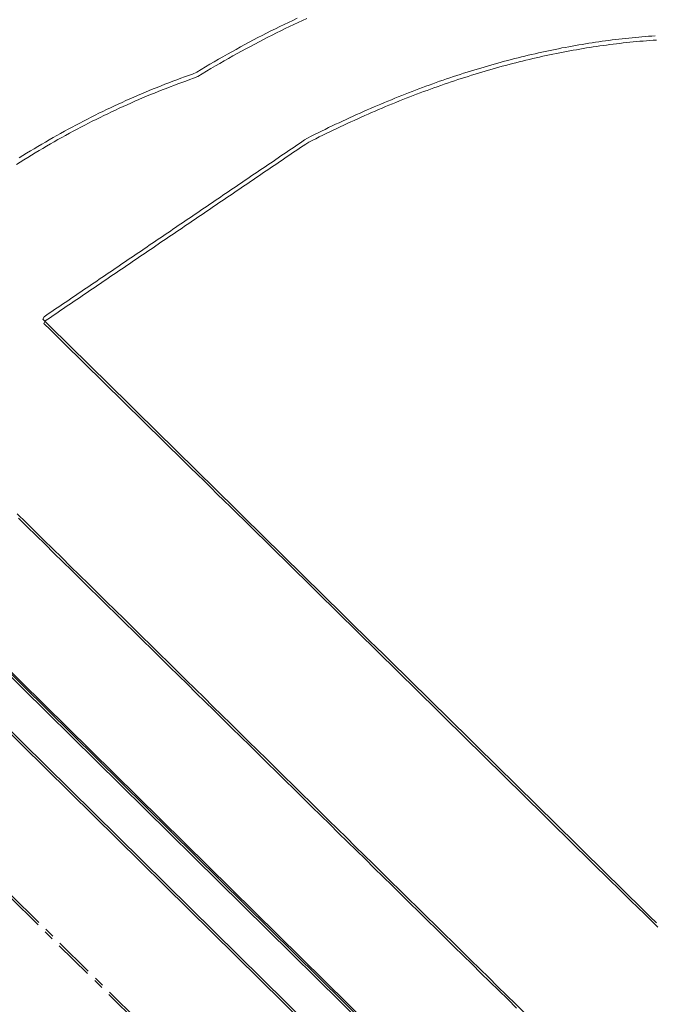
# Model space of a CAD drawing. Header units: millimetres. Extents: x 1589461 to 1701858, y 2333614 to 2610588.
# Tile 14 of 50: x 1598829 to 1599032, y 2353847 to 2354161. Entities that reach past the tile are written whole.
import ezdxf

# ---------------------------------------------------------------- set-up
doc = ezdxf.new("R2010")
doc.units = ezdxf.units.MM
doc.linetypes.add('zv001-h02-a-200-1-0001$0$Grid Line', pattern=[22.225, 12.7, -3.175, 3.175, -3.175])
doc.layers.add('isy-zv001-h02$0$A862-N-RLin', color=255, linetype='Continuous')
for name, color, linetype, lineweight in [('zv001-h02-a-200-1-0001$0$24_Innervegg', 7, 'Continuous', 0), ('zv001-h02-a-200-1-0001$0$271_Fast inventar', 7, 'Continuous', 0), ('zv001-h02-a-200-1-0001$0$822_Akselinjer', 7, 'Continuous', 0)]:
    doc.layers.add(name, color=color, linetype=linetype, lineweight=lineweight)

msp = doc.modelspace()

# ---------------------------------------------------------------- linework, layer by layer
at = {"layer": 'isy-zv001-h02$0$A862-N-RLin', "flags": 128}
msp.add_lwpolyline([(1605059.14, 2357780.64), (1603644.68, 2359173.38), (1603191.61, 2359619.48), (1602384.31, 2358799.89), (1601542.21, 2357944.97), (1600700.12, 2357090.06), (1599822.93, 2356199.52), (1598610.53, 2357393.88), (1596996.6, 2355755.58), (1598403.45, 2354369.66), (1600077.1, 2352720.9)], close=True, dxfattribs=at)
at = {"layer": 'zv001-h02-a-200-1-0001$0$24_Innervegg'}
for p, q in [((1600079.49, 2352717.81), (1596998.94, 2355752.63)), ((1600079.85, 2352716.49), (1596999.29, 2355751.3)), ((1596989.81, 2355743.37), (1600070.37, 2352708.55)), ((1596990.17, 2355742.04), (1600070.73, 2352707.22))]:
    msp.add_line(p, q, dxfattribs=at)
at = {"layer": 'zv001-h02-a-200-1-0001$0$271_Fast inventar', "flags": 128}
for points in [[(1598920.95, 2354161.47), (1598919.56, 2354160.85), (1598918.17, 2354160.21), (1598916.79, 2354159.56), (1598915.4, 2354158.9), (1598914.02, 2354158.23), (1598912.62, 2354157.56), (1598911.24, 2354156.87), (1598909.84, 2354156.18), (1598908.45, 2354155.49), (1598907.06, 2354154.77), (1598905.67, 2354154.05), (1598904.28, 2354153.32), (1598902.89, 2354152.58), (1598901.49, 2354151.83), (1598900.1, 2354151.07), (1598898.7, 2354150.31), (1598897.31, 2354149.53), (1598895.91, 2354148.75), (1598894.52, 2354147.96), (1598893.12, 2354147.16), (1598891.72, 2354146.34), (1598890.32, 2354145.52), (1598888.92, 2354144.69), (1598887.53, 2354143.85), (1598886.12, 2354143), (1598884.8, 2354142.39), (1598883.54, 2354141.95), (1598882.27, 2354141.5), (1598881.02, 2354141.05), (1598879.76, 2354140.59), (1598878.5, 2354140.12), (1598877.25, 2354139.64), (1598876, 2354139.16), (1598874.74, 2354138.66), (1598873.49, 2354138.17), (1598872.25, 2354137.67), (1598870.99, 2354137.16), (1598869.75, 2354136.64), (1598868.51, 2354136.12), (1598867.27, 2354135.58), (1598866.02, 2354135.04), (1598864.78, 2354134.49), (1598863.54, 2354133.95), (1598862.3, 2354133.38), (1598861.07, 2354132.82), (1598859.83, 2354132.25), (1598858.6, 2354131.66), (1598857.37, 2354131.08), (1598856.14, 2354130.48), (1598854.91, 2354129.88), (1598853.69, 2354129.28), (1598852.45, 2354128.66), (1598851.24, 2354128.04), (1598850.01, 2354127.41), (1598848.79, 2354126.77), (1598847.57, 2354126.13), (1598846.35, 2354125.48), (1598845.14, 2354124.82), (1598843.92, 2354124.15), (1598842.7, 2354123.48), (1598841.49, 2354122.81), (1598840.28, 2354122.12), (1598839.07, 2354121.43), (1598837.86, 2354120.73), (1598836.66, 2354120.02), (1598835.45, 2354119.31), (1598834.24, 2354118.59), (1598833.05, 2354117.86), (1598831.85, 2354117.12), (1598830.64, 2354116.38), (1598829.45, 2354115.64), (1598828.25, 2354114.88)], [(1598917.81, 2354161.53), (1598916.43, 2354160.88), (1598915.04, 2354160.22), (1598913.66, 2354159.56), (1598912.26, 2354158.88), (1598910.88, 2354158.2), (1598909.48, 2354157.51), (1598908.1, 2354156.81), (1598906.7, 2354156.09), (1598905.31, 2354155.37), (1598903.92, 2354154.65), (1598902.53, 2354153.9), (1598901.13, 2354153.15), (1598899.75, 2354152.4), (1598898.34, 2354151.63), (1598896.95, 2354150.86), (1598895.55, 2354150.07), (1598894.16, 2354149.28), (1598892.76, 2354148.48), (1598891.36, 2354147.67), (1598889.96, 2354146.85), (1598888.56, 2354146.02), (1598887.17, 2354145.17), (1598885.76, 2354144.33), (1598884.44, 2354143.72), (1598883.18, 2354143.27), (1598881.91, 2354142.83), (1598880.66, 2354142.38), (1598879.4, 2354141.91), (1598878.14, 2354141.44), (1598876.89, 2354140.97), (1598875.64, 2354140.48), (1598874.39, 2354139.99), (1598873.13, 2354139.5), (1598871.89, 2354138.99), (1598870.64, 2354138.49), (1598869.39, 2354137.96), (1598868.15, 2354137.44), (1598866.91, 2354136.91), (1598865.66, 2354136.37), (1598864.42, 2354135.82), (1598863.18, 2354135.27), (1598861.94, 2354134.71), (1598860.72, 2354134.15), (1598859.48, 2354133.57), (1598858.24, 2354132.99), (1598857.01, 2354132.41), (1598855.78, 2354131.81), (1598854.55, 2354131.21), (1598853.33, 2354130.6), (1598852.09, 2354129.99), (1598850.88, 2354129.36), (1598849.65, 2354128.73), (1598848.43, 2354128.1), (1598847.22, 2354127.45), (1598845.99, 2354126.81), (1598844.78, 2354126.15), (1598843.56, 2354125.48), (1598842.34, 2354124.81), (1598841.13, 2354124.14), (1598839.92, 2354123.45), (1598838.71, 2354122.76), (1598837.5, 2354122.05), (1598836.3, 2354121.34), (1598835.1, 2354120.63), (1598833.89, 2354119.92), (1598832.69, 2354119.19), (1598831.49, 2354118.45), (1598830.28, 2354117.71), (1598829.09, 2354116.96)], [(1599032.13, 2354155.92), (1599031.08, 2354155.85), (1599030.03, 2354155.78), (1599028.97, 2354155.7), (1599027.91, 2354155.61), (1599026.85, 2354155.52), (1599025.8, 2354155.42), (1599024.74, 2354155.32), (1599023.68, 2354155.21), (1599022.62, 2354155.11), (1599021.56, 2354154.99), (1599020.5, 2354154.86), (1599019.44, 2354154.74), (1599018.38, 2354154.61), (1599017.31, 2354154.47), (1599016.25, 2354154.33), (1599015.18, 2354154.19), (1599014.12, 2354154.03), (1599013.06, 2354153.88), (1599011.98, 2354153.72), (1599010.93, 2354153.55), (1599009.85, 2354153.39), (1599008.79, 2354153.2), (1599007.72, 2354153.03), (1599006.65, 2354152.84), (1599005.58, 2354152.65), (1599004.51, 2354152.46), (1599003.43, 2354152.25), (1599002.36, 2354152.06), (1599001.29, 2354151.84), (1599000.21, 2354151.63), (1598999.14, 2354151.41), (1598998.07, 2354151.19), (1598996.99, 2354150.96), (1598995.92, 2354150.73), (1598994.84, 2354150.48), (1598993.76, 2354150.24), (1598992.68, 2354149.99), (1598991.6, 2354149.74), (1598990.52, 2354149.48), (1598989.44, 2354149.22), (1598988.36, 2354148.95), (1598987.28, 2354148.67), (1598986.19, 2354148.4), (1598985.11, 2354148.11), (1598984.03, 2354147.83), (1598982.94, 2354147.54), (1598981.87, 2354147.24), (1598980.77, 2354146.94), (1598979.69, 2354146.62), (1598978.6, 2354146.31), (1598977.51, 2354145.99), (1598976.43, 2354145.67), (1598975.34, 2354145.35), (1598974.25, 2354145.01), (1598973.16, 2354144.67), (1598972.07, 2354144.33), (1598970.97, 2354143.99), (1598969.88, 2354143.64), (1598968.79, 2354143.28), (1598967.7, 2354142.92), (1598966.6, 2354142.56), (1598965.5, 2354142.18), (1598964.42, 2354141.8), (1598963.32, 2354141.42), (1598962.22, 2354141.03), (1598961.12, 2354140.65), (1598960.02, 2354140.24), (1598958.93, 2354139.85), (1598957.83, 2354139.44), (1598956.72, 2354139.03), (1598955.62, 2354138.61), (1598954.53, 2354138.19), (1598953.43, 2354137.77), (1598952.32, 2354137.34), (1598951.21, 2354136.9), (1598950.11, 2354136.46), (1598949.01, 2354136.02), (1598947.9, 2354135.56), (1598946.79, 2354135.11), (1598945.69, 2354134.65), (1598944.58, 2354134.18), (1598943.47, 2354133.71), (1598942.37, 2354133.25), (1598941.26, 2354132.77), (1598940.14, 2354132.28), (1598939.04, 2354131.8), (1598937.92, 2354131.29), (1598936.82, 2354130.8), (1598935.7, 2354130.29), (1598934.58, 2354129.78), (1598933.47, 2354129.28), (1598932.36, 2354128.74), (1598931.24, 2354128.22), (1598930.12, 2354127.7), (1598929.01, 2354127.17), (1598927.89, 2354126.63), (1598926.78, 2354126.08), (1598925.65, 2354125.53), (1598924.53, 2354124.98), (1598923.42, 2354124.42), (1598922.29, 2354123.86), (1598921.17, 2354123.29), (1598920.22, 2354122.72), (1598919.38, 2354122.15), (1598918.54, 2354121.58), (1598917.69, 2354121), (1598916.86, 2354120.44), (1598916.01, 2354119.87), (1598915.18, 2354119.3), (1598914.33, 2354118.73), (1598913.49, 2354118.16), (1598912.65, 2354117.59), (1598911.81, 2354117.02), (1598910.98, 2354116.44), (1598910.13, 2354115.87), (1598909.3, 2354115.31), (1598908.45, 2354114.73), (1598907.62, 2354114.17), (1598906.77, 2354113.59), (1598905.93, 2354113.02), (1598905.09, 2354112.46), (1598904.25, 2354111.88), (1598903.41, 2354111.32), (1598902.57, 2354110.75), (1598901.73, 2354110.18), (1598900.89, 2354109.61), (1598900.05, 2354109.03), (1598899.21, 2354108.46), (1598898.37, 2354107.89), (1598897.53, 2354107.32), (1598896.69, 2354106.75), (1598895.85, 2354106.18), (1598895.01, 2354105.61), (1598894.16, 2354105.04), (1598893.33, 2354104.47), (1598892.48, 2354103.9), (1598891.65, 2354103.33), (1598890.81, 2354102.76), (1598889.97, 2354102.18), (1598889.13, 2354101.62), (1598888.29, 2354101.04), (1598887.45, 2354100.48), (1598886.61, 2354099.91), (1598885.77, 2354099.34), (1598884.93, 2354098.77), (1598884.09, 2354098.2), (1598883.24, 2354097.63), (1598882.4, 2354097.06), (1598881.56, 2354096.49), (1598880.73, 2354095.91), (1598879.89, 2354095.35), (1598879.05, 2354094.77), (1598878.2, 2354094.2), (1598877.37, 2354093.63), (1598876.52, 2354093.06), (1598875.69, 2354092.5), (1598874.84, 2354091.92), (1598874.01, 2354091.36), (1598873.16, 2354090.79), (1598872.33, 2354090.21), (1598871.49, 2354089.64), (1598870.64, 2354089.07), (1598869.81, 2354088.5), (1598868.96, 2354087.93), (1598868.13, 2354087.36), (1598867.28, 2354086.79), (1598866.44, 2354086.22), (1598865.6, 2354085.65), (1598864.76, 2354085.08), (1598863.92, 2354084.51), (1598863.08, 2354083.94), (1598862.24, 2354083.36), (1598861.41, 2354082.8), (1598860.56, 2354082.22), (1598859.72, 2354081.66), (1598858.88, 2354081.08), (1598858.04, 2354080.52), (1598857.2, 2354079.95), (1598856.36, 2354079.37), (1598855.52, 2354078.81), (1598854.68, 2354078.24), (1598853.85, 2354077.66), (1598853, 2354077.09), (1598852.17, 2354076.52), (1598851.32, 2354075.95), (1598850.48, 2354075.38), (1598849.64, 2354074.81), (1598848.8, 2354074.24), (1598847.96, 2354073.67), (1598847.12, 2354073.1), (1598846.28, 2354072.54), (1598845.44, 2354071.96), (1598844.59, 2354071.39), (1598843.76, 2354070.83), (1598842.91, 2354070.25), (1598842.08, 2354069.68), (1598841.24, 2354069.11), (1598840.4, 2354068.54), (1598839.56, 2354067.97), (1598838.71, 2354067.4), (1598837.88, 2354066.83), (1598837.03, 2354066.26), (1598836.62, 2354065.47), (1598838.75, 2354063.38), (1598840.88, 2354061.28), (1598843.01, 2354059.19), (1598845.14, 2354057.09), (1598847.27, 2354055), (1598849.4, 2354052.9), (1598851.53, 2354050.81), (1598853.66, 2354048.72), (1598855.79, 2354046.62), (1598857.92, 2354044.53), (1598860.05, 2354042.43), (1598862.18, 2354040.34), (1598864.31, 2354038.24), (1598866.44, 2354036.15), (1598868.57, 2354034.05), (1598870.7, 2354031.96), (1598872.83, 2354029.86), (1598874.96, 2354027.77), (1598877.08, 2354025.68), (1598879.22, 2354023.58), (1598881.35, 2354021.48), (1598883.48, 2354019.39), (1598885.6, 2354017.3), (1598887.74, 2354015.2), (1598889.87, 2354013.1), (1598891.99, 2354011.02), (1598894.12, 2354008.92), (1598896.26, 2354006.82), (1598898.39, 2354004.73), (1598900.51, 2354002.64), (1598902.64, 2354000.54), (1598904.78, 2353998.44), (1598906.9, 2353996.35), (1598909.03, 2353994.26), (1598911.16, 2353992.16), (1598913.3, 2353990.06), (1598915.42, 2353987.97), (1598917.55, 2353985.88), (1598919.68, 2353983.78), (1598921.81, 2353981.69), (1598923.94, 2353979.59), (1598926.07, 2353977.5), (1598928.2, 2353975.4), (1598930.33, 2353973.31), (1598932.46, 2353971.22), (1598934.59, 2353969.12), (1598936.72, 2353967.02), (1598938.85, 2353964.93), (1598940.98, 2353962.84), (1598943.11, 2353960.74), (1598945.24, 2353958.65), (1598947.37, 2353956.55), (1598949.5, 2353954.46), (1598951.63, 2353952.36), (1598953.76, 2353950.27), (1598955.89, 2353948.17), (1598958.02, 2353946.08), (1598960.15, 2353943.99), (1598962.28, 2353941.89), (1598964.41, 2353939.8), (1598966.54, 2353937.7), (1598968.67, 2353935.61), (1598970.8, 2353933.51), (1598972.93, 2353931.42), (1598975.05, 2353929.33), (1598977.19, 2353927.23), (1598979.32, 2353925.13), (1598981.45, 2353923.04), (1598983.57, 2353920.95), (1598985.71, 2353918.85), (1598987.84, 2353916.75), (1598989.96, 2353914.66), (1598992.09, 2353912.57), (1598994.23, 2353910.47), (1598996.36, 2353908.38), (1598998.48, 2353906.29), (1599000.61, 2353904.19), (1599002.75, 2353902.09), (1599004.88, 2353900), (1599007, 2353897.91), (1599009.13, 2353895.81), (1599011.27, 2353893.71), (1599013.39, 2353891.62), (1599015.52, 2353889.53), (1599017.65, 2353887.43), (1599019.79, 2353885.33), (1599021.91, 2353883.24), (1599024.04, 2353881.15), (1599026.17, 2353879.05), (1599028.31, 2353876.95), (1599030.43, 2353874.87), (1599032.56, 2353872.77)], [(1599032.49, 2354154.6), (1599031.44, 2354154.52), (1599030.39, 2354154.45), (1599029.33, 2354154.37), (1599028.27, 2354154.28), (1599027.21, 2354154.19), (1599026.16, 2354154.09), (1599025.1, 2354154), (1599024.04, 2354153.89), (1599022.98, 2354153.78), (1599021.92, 2354153.66), (1599020.86, 2354153.54), (1599019.8, 2354153.42), (1599018.74, 2354153.29), (1599017.67, 2354153.14), (1599016.61, 2354153.01), (1599015.54, 2354152.86), (1599014.48, 2354152.71), (1599013.42, 2354152.56), (1599012.34, 2354152.39), (1599011.28, 2354152.23), (1599010.21, 2354152.06), (1599009.14, 2354151.88), (1599008.08, 2354151.71), (1599007, 2354151.51), (1599005.94, 2354151.33), (1599004.87, 2354151.13), (1599003.79, 2354150.93), (1599002.72, 2354150.73), (1599001.65, 2354150.51), (1599000.57, 2354150.31), (1598999.5, 2354150.09), (1598998.43, 2354149.86), (1598997.35, 2354149.64), (1598996.27, 2354149.4), (1598995.19, 2354149.16), (1598994.11, 2354148.92), (1598993.04, 2354148.67), (1598991.96, 2354148.41), (1598990.88, 2354148.15), (1598989.8, 2354147.89), (1598988.72, 2354147.63), (1598987.64, 2354147.35), (1598986.55, 2354147.07), (1598985.47, 2354146.79), (1598984.39, 2354146.5), (1598983.3, 2354146.21), (1598982.22, 2354145.91), (1598981.13, 2354145.61), (1598980.05, 2354145.3), (1598978.96, 2354144.99), (1598977.87, 2354144.67), (1598976.79, 2354144.34), (1598975.7, 2354144.02), (1598974.61, 2354143.68), (1598973.52, 2354143.35), (1598972.43, 2354143.01), (1598971.33, 2354142.67), (1598970.24, 2354142.31), (1598969.15, 2354141.95), (1598968.06, 2354141.59), (1598966.96, 2354141.23), (1598965.86, 2354140.85), (1598964.78, 2354140.48), (1598963.68, 2354140.1), (1598962.58, 2354139.71), (1598961.48, 2354139.32), (1598960.38, 2354138.92), (1598959.29, 2354138.52), (1598958.19, 2354138.12), (1598957.08, 2354137.7), (1598955.98, 2354137.28), (1598954.88, 2354136.86), (1598953.78, 2354136.45), (1598952.68, 2354136.02), (1598951.57, 2354135.58), (1598950.46, 2354135.14), (1598949.37, 2354134.69), (1598948.26, 2354134.24), (1598947.15, 2354133.78), (1598946.05, 2354133.33), (1598944.94, 2354132.86), (1598943.83, 2354132.39), (1598942.73, 2354131.92), (1598941.61, 2354131.44), (1598940.5, 2354130.95), (1598939.39, 2354130.47), (1598938.28, 2354129.97), (1598937.18, 2354129.47), (1598936.06, 2354128.96), (1598934.94, 2354128.45), (1598933.83, 2354127.95), (1598932.72, 2354127.42), (1598931.6, 2354126.9), (1598930.48, 2354126.37), (1598929.37, 2354125.84), (1598928.25, 2354125.3), (1598927.14, 2354124.75), (1598926.01, 2354124.21), (1598924.89, 2354123.65), (1598923.78, 2354123.09), (1598922.65, 2354122.53), (1598921.53, 2354121.96), (1598920.58, 2354121.39), (1598919.74, 2354120.82), (1598918.9, 2354120.25), (1598918.05, 2354119.68), (1598917.21, 2354119.11), (1598916.37, 2354118.54), (1598915.53, 2354117.97), (1598914.69, 2354117.4), (1598913.85, 2354116.84), (1598913.01, 2354116.26), (1598912.17, 2354115.69), (1598911.34, 2354115.12), (1598910.49, 2354114.55), (1598909.66, 2354113.98), (1598908.81, 2354113.41), (1598907.98, 2354112.84), (1598907.13, 2354112.27), (1598906.29, 2354111.7), (1598905.45, 2354111.13), (1598904.61, 2354110.56), (1598903.77, 2354109.99), (1598902.93, 2354109.42), (1598902.09, 2354108.85), (1598901.25, 2354108.28), (1598900.41, 2354107.7), (1598899.57, 2354107.14), (1598898.73, 2354106.56), (1598897.89, 2354106), (1598897.05, 2354105.42), (1598896.21, 2354104.86), (1598895.37, 2354104.29), (1598894.52, 2354103.71), (1598893.69, 2354103.15), (1598892.84, 2354102.58), (1598892.01, 2354102), (1598891.17, 2354101.43), (1598890.33, 2354100.86), (1598889.49, 2354100.29), (1598888.65, 2354099.72), (1598887.81, 2354099.15), (1598886.96, 2354098.58), (1598886.13, 2354098.01), (1598885.28, 2354097.44), (1598884.45, 2354096.88), (1598883.6, 2354096.3), (1598882.76, 2354095.73), (1598881.92, 2354095.17), (1598881.09, 2354094.59), (1598880.25, 2354094.02), (1598879.41, 2354093.45), (1598878.56, 2354092.87), (1598877.73, 2354092.31), (1598876.88, 2354091.74), (1598876.04, 2354091.17), (1598875.2, 2354090.6), (1598874.36, 2354090.03), (1598873.52, 2354089.46), (1598872.68, 2354088.88), (1598871.85, 2354088.31), (1598871, 2354087.74), (1598870.17, 2354087.18), (1598869.32, 2354086.6), (1598868.49, 2354086.04), (1598867.64, 2354085.46), (1598866.8, 2354084.89), (1598865.96, 2354084.33), (1598865.12, 2354083.75), (1598864.28, 2354083.19), (1598863.44, 2354082.62), (1598862.6, 2354082.04), (1598861.76, 2354081.47), (1598860.92, 2354080.9), (1598860.08, 2354080.33), (1598859.24, 2354079.76), (1598858.4, 2354079.19), (1598857.56, 2354078.62), (1598856.72, 2354078.05), (1598855.88, 2354077.48), (1598855.03, 2354076.91), (1598854.21, 2354076.34), (1598853.36, 2354075.76), (1598852.52, 2354075.2), (1598851.68, 2354074.63), (1598850.84, 2354074.05), (1598850, 2354073.49), (1598849.16, 2354072.91), (1598848.32, 2354072.35), (1598847.48, 2354071.78), (1598846.64, 2354071.21), (1598845.8, 2354070.64), (1598844.95, 2354070.07), (1598844.11, 2354069.5), (1598843.27, 2354068.93), (1598842.44, 2354068.35), (1598841.6, 2354067.78), (1598840.76, 2354067.22), (1598839.92, 2354066.64), (1598839.07, 2354066.07), (1598838.24, 2354065.5), (1598837.39, 2354064.93), (1598836.98, 2354064.14), (1598839.11, 2354062.05), (1598841.24, 2354059.96), (1598843.37, 2354057.86), (1598845.5, 2354055.76), (1598847.63, 2354053.68), (1598849.76, 2354051.58), (1598851.89, 2354049.48), (1598854.01, 2354047.39), (1598856.15, 2354045.3), (1598858.28, 2354043.2), (1598860.41, 2354041.1), (1598862.54, 2354039.01), (1598864.67, 2354036.92), (1598866.8, 2354034.82), (1598868.93, 2354032.72), (1598871.06, 2354030.63), (1598873.19, 2354028.54), (1598875.32, 2354026.44), (1598877.44, 2354024.35), (1598879.58, 2354022.25), (1598881.71, 2354020.16), (1598883.84, 2354018.06), (1598885.96, 2354015.97), (1598888.1, 2354013.88), (1598890.23, 2354011.78), (1598892.35, 2354009.69), (1598894.48, 2354007.59), (1598896.62, 2354005.5), (1598898.75, 2354003.4), (1598900.87, 2354001.31), (1598903, 2353999.21), (1598905.14, 2353997.12), (1598907.26, 2353995.03), (1598909.39, 2353992.93), (1598911.52, 2353990.83), (1598913.66, 2353988.74), (1598915.78, 2353986.65), (1598917.91, 2353984.55), (1598920.04, 2353982.46), (1598922.17, 2353980.37), (1598924.3, 2353978.27), (1598926.43, 2353976.17), (1598928.56, 2353974.08), (1598930.69, 2353971.99), (1598932.82, 2353969.89), (1598934.95, 2353967.79), (1598937.08, 2353965.7), (1598939.21, 2353963.61), (1598941.34, 2353961.51), (1598943.47, 2353959.41), (1598945.6, 2353957.32), (1598947.73, 2353955.23), (1598949.86, 2353953.13), (1598951.99, 2353951.03), (1598954.12, 2353948.95), (1598956.25, 2353946.85), (1598958.38, 2353944.75), (1598960.5, 2353942.66), (1598962.64, 2353940.57), (1598964.77, 2353938.47), (1598966.9, 2353936.37), (1598969.02, 2353934.28), (1598971.16, 2353932.19), (1598973.29, 2353930.09), (1598975.41, 2353928), (1598977.55, 2353925.9), (1598979.68, 2353923.81), (1598981.81, 2353921.71), (1598983.93, 2353919.62), (1598986.07, 2353917.53), (1598988.2, 2353915.43), (1598990.32, 2353913.34), (1598992.45, 2353911.24), (1598994.59, 2353909.15), (1598996.72, 2353907.05), (1598998.84, 2353904.96), (1599000.97, 2353902.86), (1599003.11, 2353900.77), (1599005.24, 2353898.67), (1599007.36, 2353896.58), (1599009.49, 2353894.48), (1599011.63, 2353892.39), (1599013.75, 2353890.3), (1599015.88, 2353888.2), (1599018.01, 2353886.1), (1599020.15, 2353884.01), (1599022.27, 2353881.92), (1599024.4, 2353879.82), (1599026.53, 2353877.73), (1599028.67, 2353875.63), (1599030.79, 2353873.54), (1599032.92, 2353871.44)], [(1598828.49, 2354003.34), (1598831.33, 2354000.55), (1598834.17, 2353997.76), (1598837.01, 2353994.96), (1598839.84, 2353992.17), (1598842.69, 2353989.38), (1598845.53, 2353986.59), (1598848.36, 2353983.79), (1598851.21, 2353981), (1598854.05, 2353978.21), (1598856.88, 2353975.42), (1598859.72, 2353972.62), (1598862.57, 2353969.83), (1598865.4, 2353967.04), (1598868.24, 2353964.25), (1598871.09, 2353961.45), (1598873.92, 2353958.66), (1598876.76, 2353955.87), (1598879.61, 2353953.07), (1598882.44, 2353950.28), (1598885.28, 2353947.49), (1598888.12, 2353944.7), (1598890.96, 2353941.9), (1598893.8, 2353939.11), (1598896.64, 2353936.32), (1598899.48, 2353933.52), (1598902.32, 2353930.73), (1598905.16, 2353927.94), (1598908, 2353925.14), (1598910.84, 2353922.35), (1598913.68, 2353919.56), (1598916.52, 2353916.77), (1598919.36, 2353913.97), (1598922.2, 2353911.18), (1598925.04, 2353908.39), (1598927.88, 2353905.59), (1598930.72, 2353902.8), (1598933.56, 2353900.01), (1598936.4, 2353897.21), (1598939.24, 2353894.42), (1598942.08, 2353891.63), (1598944.91, 2353888.84), (1598947.76, 2353886.04), (1598950.6, 2353883.25), (1598953.43, 2353880.46), (1598956.28, 2353877.66), (1598959.12, 2353874.87), (1598961.95, 2353872.08), (1598964.79, 2353869.29), (1598967.64, 2353866.49), (1598970.47, 2353863.7), (1598973.31, 2353860.91), (1598976.16, 2353858.11), (1598978.99, 2353855.32), (1598981.83, 2353852.53), (1598984.68, 2353849.73), (1598987.51, 2353846.94), (1598990.35, 2353844.15)], [(1598828.84, 2354002.02), (1598831.69, 2353999.22), (1598834.53, 2353996.43), (1598837.36, 2353993.64), (1598840.2, 2353990.85), (1598843.05, 2353988.05), (1598845.88, 2353985.26), (1598848.72, 2353982.47), (1598851.57, 2353979.67), (1598854.4, 2353976.88), (1598857.24, 2353974.09), (1598860.08, 2353971.3), (1598862.92, 2353968.5), (1598865.76, 2353965.71), (1598868.6, 2353962.92), (1598871.44, 2353960.12), (1598874.28, 2353957.33), (1598877.12, 2353954.54), (1598879.96, 2353951.74), (1598882.8, 2353948.95), (1598885.64, 2353946.16), (1598888.48, 2353943.37), (1598891.32, 2353940.57), (1598894.16, 2353937.78), (1598897, 2353934.99), (1598899.84, 2353932.19), (1598902.68, 2353929.4), (1598905.52, 2353926.61), (1598908.36, 2353923.81), (1598911.2, 2353921.02), (1598914.04, 2353918.23), (1598916.88, 2353915.44), (1598919.72, 2353912.64), (1598922.56, 2353909.85), (1598925.4, 2353907.06), (1598928.24, 2353904.27), (1598931.08, 2353901.47), (1598933.92, 2353898.68), (1598936.76, 2353895.89), (1598939.6, 2353893.1), (1598942.44, 2353890.3), (1598945.27, 2353887.51), (1598948.12, 2353884.72), (1598950.96, 2353881.93), (1598953.79, 2353879.13), (1598956.64, 2353876.34), (1598959.48, 2353873.55), (1598962.31, 2353870.76), (1598965.15, 2353867.96), (1598968, 2353865.17), (1598970.83, 2353862.38), (1598973.67, 2353859.59), (1598976.52, 2353856.79), (1598979.35, 2353854), (1598982.19, 2353851.21), (1598985.04, 2353848.41), (1598987.87, 2353845.62)]]:
    msp.add_lwpolyline(points, dxfattribs=at)
at = {"layer": 'zv001-h02-a-200-1-0001$0$822_Akselinjer', "color": 251, "linetype": 'zv001-h02-a-200-1-0001$0$Grid Line', "true_color": 0x636466}
for p, q in [((1611232.93, 2341660.87), (1594506.42, 2358137.1)), ((1611232.72, 2341660.1), (1594506.22, 2358136.32))]:
    msp.add_line(p, q, dxfattribs=at)

doc.saveas('drawing.dxf')
